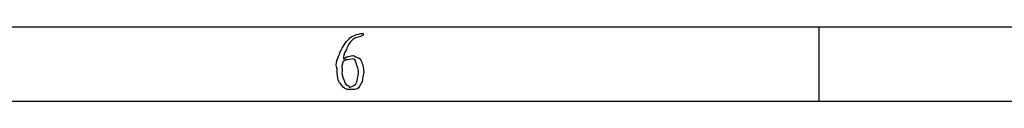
# Model space of a CAD drawing. Header units: millimetres. Extents: x 3 to 297, y 2 to 209.
# Tile 10 of 92: x 96.3 to 131.3, y 2.33 to 4.97. Entities that reach past the tile are written whole.
import ezdxf

# ---------------------------------------------------------------- set-up
doc = ezdxf.new("R2010")
doc.units = ezdxf.units.MM
doc.layers.get('0').update_dxf_attribs({"linetype": 'CONTINUOUS'})

msp = doc.modelspace()

# ---------------------------------------------------------------- linework, layer by layer
at = {"color": 0}
for p, q in [((24.9769, 4.9747), (291.994, 4.9747)), ((124.707, 4.9747), (124.707, 2.3289)), ((108.51, 4.7405), (108.51, 4.6743)), ((108.427, 3.7924), (108.427, 3.7924)), ((107.765, 3.412), (107.765, 3.412)), ((2.7519, 2.3289), (297.215, 2.3289))]:
    msp.add_line(p, q, dxfattribs=at)
for points in [[(108.019, 4.5475), (108.044, 4.6275), (108.318, 4.7322), (108.51, 4.7405)], [(108.51, 4.6743), (108.324, 4.5765), (108.239, 4.6082), (108.14, 4.52)], [(107.699, 4.079), (107.772, 4.2678), (107.883, 4.4263), (108.019, 4.5475)], [(108.14, 4.52), (108.011, 4.4001), (107.969, 4.3133), (107.914, 4.1672)], [(107.583, 3.4837), (107.501, 3.6546), (107.622, 3.8916), (107.699, 4.079)], [(107.914, 4.1672), (107.787, 3.988), (107.829, 3.9081), (107.815, 3.831)], [(107.815, 3.831), (107.816, 3.8268), (107.903, 3.893), (107.947, 3.9192)], [(107.947, 3.9192), (107.909, 3.8778), (108.07, 3.9577), (108.173, 3.9577)], [(108.173, 3.9577), (108.231, 3.8778), (108.361, 3.9026), (108.427, 3.7924)], [(107.776, 3.6546), (107.739, 3.5181), (107.765, 3.5333), (107.765, 3.412)], [(107.859, 3.7758), (107.757, 3.7207), (107.787, 3.6987), (107.776, 3.6546)], [(108.135, 3.831), (107.964, 3.7937), (107.903, 3.8117), (107.859, 3.7758)], [(108.35, 3.423), (108.246, 3.6766), (108.278, 3.831), (108.135, 3.831)], [(108.427, 3.7924), (108.485, 3.6573), (108.531, 3.536), (108.531, 3.3569)], [(107.705, 2.96), (107.618, 3.0041), (107.583, 3.277), (107.583, 3.4837)], [(107.765, 3.412), (107.739, 3.2756), (107.79, 3.175), (107.842, 3.0648)], [(108.228, 2.9214), (108.246, 2.8966), (108.35, 3.1502), (108.35, 3.423)], [(108.531, 3.3569), (108.485, 3.0661), (108.49, 3.0331), (108.41, 2.9159)], [(108.058, 2.745), (107.898, 2.7175), (107.785, 2.8167), (107.705, 2.96)], [(107.842, 3.0648), (107.845, 2.9407), (107.954, 2.8911), (108.013, 2.8663)], [(108.013, 2.8663), (107.967, 2.7754), (108.147, 2.8622), (108.228, 2.9214)], [(108.41, 2.9159), (108.324, 2.7175), (108.212, 2.745), (108.058, 2.745)]]:
    msp.add_open_spline(points, degree=3, dxfattribs=at)

doc.saveas('drawing.dxf')
